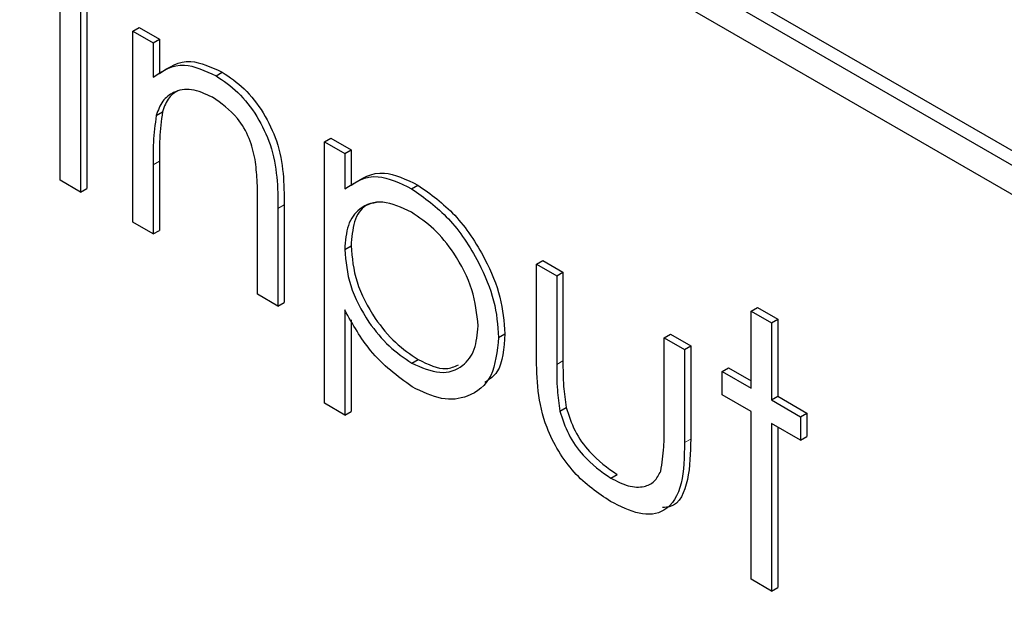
# Paper-space layout 'Blatt2' of a CAD drawing. Header units: millimetres. Extents: x 5 to 418, y 2 to 292.
# Tile 34 of 70: x 96.19 to 98.4, y 197.51 to 198.84. Entities that reach past the tile are written whole.
import ezdxf

# ---------------------------------------------------------------- set-up
doc = ezdxf.new("R2010")
doc.units = ezdxf.units.MM

psp = doc.layouts.new('Blatt2')

# ---------------------------------------------------------------- linework, layer by layer
at = {"color": 7, "linetype": 'Continuous', "lineweight": 25}
for p, q in [((102.4789, 196.1957), (96.2563, 199.7879)), ((102.4506, 196.1794), (96.2281, 199.7716)), ((96.2281, 199.7063), (102.4506, 196.1141)), ((96.2772, 198.4742), (96.2772, 199.0622)), ((96.3229, 199.0358), (96.3229, 198.4479)), ((96.337, 199.0439), (96.337, 198.456)), ((96.4403, 198.8097), (96.4545, 198.8178)), ((96.4403, 198.8097), (96.486, 198.7833)), ((96.4403, 198.38), (96.4403, 198.8097)), ((96.4545, 198.8178), (96.5002, 198.7915)), ((96.486, 198.7833), (96.5002, 198.7915)), ((96.486, 198.7833), (96.486, 198.7058)), ((96.5002, 198.7915), (96.5002, 198.714)), ((96.6276, 198.7091), (96.6417, 198.7173)), ((96.4931, 198.6202), (96.5072, 198.6284)), ((96.8711, 198.561), (96.8853, 198.5691)), ((96.8711, 198.561), (96.9168, 198.5346)), ((96.8711, 197.9731), (96.8711, 198.561)), ((96.8853, 198.5691), (96.931, 198.5428)), ((96.9168, 198.5346), (96.931, 198.5428)), ((96.931, 198.5428), (96.931, 198.4633)), ((96.5002, 198.5172), (96.5002, 198.3618)), ((96.9168, 198.5346), (96.9168, 198.4551)), ((96.486, 198.509), (96.486, 198.3537)), ((96.3229, 198.4479), (96.2772, 198.4742)), ((96.3229, 198.4479), (96.337, 198.456)), ((97.0672, 198.4554), (97.0813, 198.4635)), ((96.721, 198.218), (96.721, 198.4201)), ((96.7667, 198.411), (96.7667, 198.1916)), ((96.7808, 198.4192), (96.7808, 198.1998)), ((96.486, 198.3537), (96.4403, 198.38)), ((96.486, 198.3537), (96.5002, 198.3618)), ((96.9168, 198.3188), (96.931, 198.327)), ((97.3476, 198.2859), (97.3618, 198.2941)), ((97.3476, 198.2859), (97.3933, 198.2595)), ((97.3476, 198.0806), (97.3476, 198.2859)), ((97.3618, 198.2941), (97.4074, 198.2677)), ((97.3933, 198.2595), (97.4074, 198.2677)), ((97.3933, 198.2595), (97.3933, 198.0603)), ((97.4074, 198.2677), (97.4074, 198.0684)), ((96.7667, 198.1916), (96.721, 198.218)), ((96.7667, 198.1916), (96.7808, 198.1998)), ((97.8306, 198.1804), (97.8448, 198.1886)), ((97.8448, 198.1886), (97.8905, 198.1622)), ((96.9168, 198.1828), (96.9168, 197.9467)), ((97.8306, 198.1804), (97.8763, 198.1541)), ((97.8306, 198.0071), (97.8306, 198.1804)), ((97.8763, 198.1541), (97.8905, 198.1622)), ((97.8905, 198.1622), (97.8905, 197.9889)), ((96.931, 198.1606), (96.931, 197.9549)), ((97.8763, 198.1541), (97.8763, 197.9807)), ((97.2628, 198.1213), (97.2769, 198.1294)), ((97.6348, 198.1201), (97.649, 198.1283)), ((97.6348, 198.1201), (97.6805, 198.0937)), ((97.6348, 197.9209), (97.6348, 198.1201)), ((97.649, 198.1283), (97.6946, 198.1019)), ((97.6805, 198.0937), (97.6946, 198.1019)), ((97.6946, 198.1019), (97.6946, 197.8927)), ((97.6805, 198.0937), (97.6805, 197.8846)), ((97.0675, 198.0632), (97.0816, 198.0714)), ((97.7654, 198.0448), (97.7795, 198.0529)), ((97.7795, 198.0529), (97.8306, 198.0234)), ((97.7654, 197.992), (97.7654, 198.0448)), ((97.7654, 198.0448), (97.8306, 198.0071)), ((97.8306, 197.9543), (97.7654, 197.992)), ((97.8763, 197.9807), (97.8905, 197.9889)), ((97.8905, 197.9889), (97.9557, 197.9512)), ((96.9168, 197.9467), (96.8711, 197.9731)), ((97.4005, 197.9556), (97.4147, 197.9638)), ((97.8763, 197.9807), (97.9416, 197.943)), ((96.9168, 197.9467), (96.931, 197.9549)), ((97.8306, 197.5775), (97.8306, 197.9543)), ((97.9416, 197.943), (97.9557, 197.9512)), ((97.9416, 197.943), (97.9416, 197.8903)), ((97.9557, 197.9512), (97.9557, 197.8984)), ((97.9416, 197.8903), (97.8763, 197.9279)), ((97.8763, 197.9279), (97.8763, 197.5511)), ((97.8905, 197.9198), (97.8905, 197.5592)), ((97.9416, 197.8903), (97.9557, 197.8984)), ((97.5148, 197.805), (97.5289, 197.8132)), ((97.8763, 197.5511), (97.8306, 197.5775)), ((97.8763, 197.5511), (97.8905, 197.5592))]:
    psp.add_line(p, q, dxfattribs=at)
at = {"color": 7, "linetype": 'Continuous', "lineweight": 18}
for p, q in [((96.486, 198.509), (96.5002, 198.5172)), ((96.7667, 198.411), (96.7808, 198.4192)), ((97.3933, 198.0603), (97.4074, 198.0684)), ((97.6805, 197.8846), (97.6946, 197.8927))]:
    psp.add_line(p, q, dxfattribs=at)
for centre, major_axis, ratio, start_param, end_param in [((372.0278, 363.2841), (379.9846, 5.8274), 0.587244, 3.834585, 4.001386), ((372.0278, 351.7967), (379.9866, -5.634), 0.567146, 3.873355, 3.997444), ((372.013, 364.2552), (378.7845, 5.8277), 0.587275, 3.871004, 3.964908)]:
    psp.add_ellipse(centre, major_axis=major_axis, ratio=ratio, start_param=start_param, end_param=end_param, dxfattribs=at)
at = {"color": 7, "linetype": 'Continuous', "lineweight": 25}
for points, knots in [([(87.3461, 211.6256), (88.1543, 211.1013), (90.4981, 209.581), (94.4492, 207.1006), (99.2284, 204.201), (104.0996, 201.3514), (109.0593, 198.5515), (114.1072, 195.8033), (117.9951, 193.7589), (120.198, 192.6299), (120.6706, 192.3876)], [0, 0, 0, 0, 0.0774167, 0.2244859, 0.3715556, 0.5186246, 0.6656928, 0.8127599, 0.959826, 1, 1, 1, 1]), ([(96.5002, 198.714), (96.5219, 198.7285), (96.5607, 198.7544), (96.6169, 198.7286), (96.6417, 198.7173)], [0, 0, 0, 0, 0.559141, 1, 1, 1, 1]), ([(96.486, 198.7058), (96.5077, 198.7203), (96.5466, 198.7462), (96.6028, 198.7205), (96.6276, 198.7091)], [0, 0, 0, 0, 0.559141, 1, 1, 1, 1]), ([(96.6417, 198.7173), (96.6584, 198.706), (96.6918, 198.6833), (96.7356, 198.6271), (96.78, 198.5328), (96.7805, 198.4661), (96.7808, 198.4192)], [0, 0, 0, 0, 0.1870208, 0.3738905, 0.5606099, 1, 1, 1, 1]), ([(96.6276, 198.7091), (96.6443, 198.6978), (96.6776, 198.6752), (96.7214, 198.6189), (96.7658, 198.5246), (96.7663, 198.4579), (96.7667, 198.411)], [0, 0, 0, 0, 0.1870208, 0.3738905, 0.5606099, 1, 1, 1, 1]), ([(96.6196, 198.6609), (96.6035, 198.6683), (96.5712, 198.6831), (96.5334, 198.6747), (96.5059, 198.6543), (96.4973, 198.6316), (96.4931, 198.6202)], [0, 0, 0, 0, 0.279553, 0.559373, 0.779703, 1, 1, 1, 1]), ([(96.5419, 198.6759), (96.5347, 198.6713), (96.5188, 198.6611), (96.5113, 198.64), (96.5072, 198.6284)], [0, 0, 0, 0, 0.4498574, 1, 1, 1, 1]), ([(96.7156, 198.521), (96.712, 198.5368), (96.7047, 198.5683), (96.6716, 198.625), (96.6393, 198.6473), (96.6196, 198.6609)], [0, 0, 0, 0, 0.281192, 0.561331, 1, 1, 1, 1]), ([(96.5072, 198.6284), (96.5047, 198.6085), (96.5001, 198.5728), (96.5002, 198.5342), (96.5002, 198.5172)], [0, 0, 0, 0, 0.559658, 1, 1, 1, 1]), ([(96.4931, 198.6202), (96.4905, 198.6003), (96.486, 198.5647), (96.486, 198.526), (96.486, 198.509)], [0, 0, 0, 0, 0.559658, 1, 1, 1, 1]), ([(96.721, 198.4201), (96.7211, 198.4384), (96.7213, 198.471), (96.7173, 198.5057), (96.7156, 198.521)], [0, 0, 0, 0, 0.560255, 1, 1, 1, 1]), ([(96.9168, 198.4551), (96.94, 198.4699), (96.9814, 198.4965), (97.0409, 198.468), (97.0672, 198.4554)], [0, 0, 0, 0, 0.558418, 1, 1, 1, 1]), ([(96.931, 198.4633), (96.9541, 198.4781), (96.9956, 198.5046), (97.055, 198.4761), (97.0813, 198.4635)], [0, 0, 0, 0, 0.558418, 1, 1, 1, 1]), ([(97.0672, 198.4554), (97.0957, 198.4351), (97.1528, 198.3946), (97.2164, 198.2981), (97.2566, 198.2025), (97.2607, 198.1484), (97.2628, 198.1213)], [0, 0, 0, 0, 0.279627, 0.559432, 0.779703, 1, 1, 1, 1]), ([(97.0813, 198.4635), (97.1098, 198.4433), (97.1669, 198.4028), (97.2305, 198.3063), (97.2707, 198.2107), (97.2748, 198.1565), (97.2769, 198.1294)], [0, 0, 0, 0, 0.279627, 0.559432, 0.779703, 1, 1, 1, 1]), ([(97.0667, 198.4028), (97.0447, 198.4128), (97.0006, 198.4328), (96.951, 198.4158), (96.9211, 198.3763), (96.9183, 198.338), (96.9168, 198.3188)], [0, 0, 0, 0, 0.279747, 0.559315, 0.779515, 1, 1, 1, 1]), ([(96.988, 198.4244), (96.9799, 198.4228), (96.9574, 198.4185), (96.9357, 198.3836), (96.9325, 198.3459), (96.931, 198.327)], [0, 0, 0, 0, 0.219851, 0.609672, 1, 1, 1, 1]), ([(97.2171, 198.147), (97.214, 198.1739), (97.208, 198.2276), (97.1678, 198.3068), (97.1181, 198.3678), (97.0839, 198.3911), (97.0667, 198.4028)], [0, 0, 0, 0, 0.279387, 0.559092, 0.779508, 1, 1, 1, 1]), ([(96.9168, 198.3188), (96.9193, 198.2921), (96.9241, 198.2385), (96.9657, 198.1588), (97.0159, 198.0987), (97.0503, 198.0751), (97.0675, 198.0632)], [0, 0, 0, 0, 0.279654, 0.558875, 0.779455, 1, 1, 1, 1]), ([(96.931, 198.327), (96.9334, 198.3002), (96.9382, 198.2467), (96.9799, 198.167), (97.0301, 198.1068), (97.0644, 198.0832), (97.0816, 198.0714)], [0, 0, 0, 0, 0.279654, 0.558875, 0.779455, 1, 1, 1, 1]), ([(97.0686, 198.0098), (97.0355, 198.0341), (96.9762, 198.0774), (96.935, 198.1505), (96.9168, 198.1828)], [0, 0, 0, 0, 0.558466, 1, 1, 1, 1]), ([(97.0675, 198.0632), (97.0892, 198.0538), (97.1328, 198.035), (97.1817, 198.0523), (97.2113, 198.0912), (97.2152, 198.1284), (97.2171, 198.147)], [0, 0, 0, 0, 0.2796281, 0.5592472, 0.779775, 1, 1, 1, 1]), ([(97.2628, 198.1213), (97.2594, 198.0901), (97.2528, 198.0278), (97.1996, 197.9858), (97.136, 197.9776), (97.0911, 197.9991), (97.0686, 198.0098)], [0, 0, 0, 0, 0.27954, 0.559273, 0.779559, 1, 1, 1, 1]), ([(97.2769, 198.1294), (97.2748, 198.0967), (97.2715, 198.047), (97.2419, 198.0268), (97.2318, 198.0198)], [0, 0, 0, 0, 0.658028, 1, 1, 1, 1]), ([(97.5144, 197.7525), (97.486, 197.7714), (97.4296, 197.8092), (97.3505, 197.9408), (97.3487, 198.0275), (97.3476, 198.0806)], [0, 0, 0, 0, 0.28097, 0.559785, 1, 1, 1, 1]), ([(97.0816, 198.0714), (97.1039, 198.0607), (97.1383, 198.0442), (97.1635, 198.0555), (97.1724, 198.0594)], [0, 0, 0, 0, 0.650568, 1, 1, 1, 1]), ([(97.3933, 198.0603), (97.3933, 198.0414), (97.3932, 198.0077), (97.3983, 197.9715), (97.4005, 197.9556)], [0, 0, 0, 0, 0.560377, 1, 1, 1, 1]), ([(97.4074, 198.0684), (97.4074, 198.0495), (97.4073, 198.0159), (97.4124, 197.9797), (97.4147, 197.9638)], [0, 0, 0, 0, 0.560377, 1, 1, 1, 1]), ([(97.4147, 197.9638), (97.4203, 197.9462), (97.4315, 197.9108), (97.4725, 197.8528), (97.5075, 197.8282), (97.5289, 197.8132)], [0, 0, 0, 0, 0.280117, 0.560544, 1, 1, 1, 1]), ([(97.4005, 197.9556), (97.4062, 197.938), (97.4174, 197.9027), (97.4584, 197.8447), (97.4934, 197.8201), (97.5148, 197.805)], [0, 0, 0, 0, 0.280117, 0.560544, 1, 1, 1, 1]), ([(97.6273, 197.8205), (97.63, 197.8383), (97.635, 197.8701), (97.6349, 197.9053), (97.6348, 197.9209)], [0, 0, 0, 0, 0.559371, 1, 1, 1, 1]), ([(97.6805, 197.8846), (97.6801, 197.8527), (97.6793, 197.7894), (97.6435, 197.7262), (97.5798, 197.7195), (97.5362, 197.7415), (97.5144, 197.7525)], [0, 0, 0, 0, 0.281501, 0.559646, 0.779298, 1, 1, 1, 1]), ([(97.6946, 197.8927), (97.6939, 197.8617), (97.6924, 197.7999), (97.6672, 197.7404), (97.637, 197.739), (97.6311, 197.7387)], [0, 0, 0, 0, 0.448451, 0.891556, 1, 1, 1, 1]), ([(97.5148, 197.805), (97.528, 197.7983), (97.5545, 197.7848), (97.5884, 197.7836), (97.6141, 197.7954), (97.6229, 197.8121), (97.6273, 197.8205)], [0, 0, 0, 0, 0.28027, 0.560007, 0.780074, 1, 1, 1, 1])]:
    psp.add_open_spline(points, degree=3, knots=knots, dxfattribs=at)

doc.saveas('drawing.dxf')
